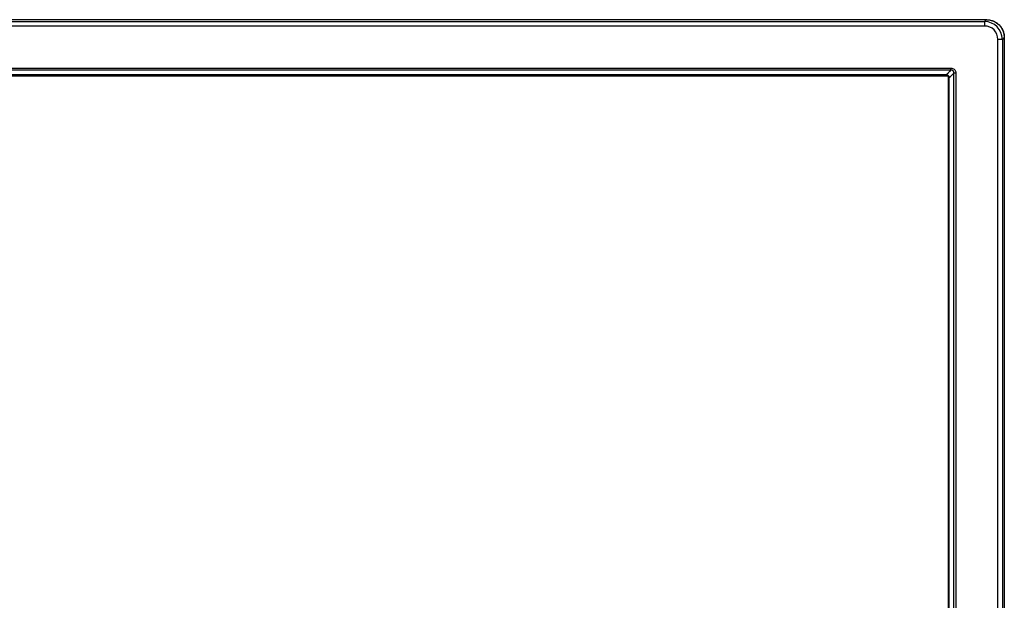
# Model space of a CAD drawing. Header units: centimetres. Extents: x 74448 to 96987, y -37016 to -10817.
# Tile 56 of 174: x 81305 to 81350, y -36647 to -36621. Entities that reach past the tile are written whole.
import ezdxf

# ---------------------------------------------------------------- set-up
doc = ezdxf.new("R2010")
doc.units = ezdxf.units.CM
doc.header["$LTSCALE"] = 0.02
doc.layers.get('0').update_dxf_attribs({"color": 8, "lineweight": 13})
doc.layers.add('CCTV', color=7, linetype='Continuous', lineweight=25)

# ---------------------------------------------------------------- blocks, each defined once
blk = doc.blocks.new('AAT_LCD')
at = {"linetype": 'Continuous'}
for p, q in [((21.5, 1410.5, -1912.3), (1832.5, 1410.5, -1912.3)), ((21.6, 1410.5, -1912.3), (1832.4, 1410.5, -1912.3)), ((23.9, 1408.1, -1912.3), (1830.1, 1408.1, -1912.3)), ((1830.1, 1402.7, -1912.3), (23.9, 1402.7, -1912.3)), ((1830.1, 1408.1, -1912.3), (1832.4, 1410.5, -1912.3)), ((1830.1, 1408.1, -1912.3), (1830.1, 1402.7, -1912.3)), ((1832.4, 1410.5, -1912.3), (1832.5, 1410.5, -1912.3)), ((1832.4, 1410.5, -1912.3), (1832.5, 1410.5, -1912.3)), ((1832.4, 1410.5, -1912.3), (1832.5, 1410.5, -1912.3)), ((1854, 1388.9, -1912.3), (1851.7, 1386.6, -1912.3)), ((1854, 1388.9, -1912.3), (1854, 294.4, -1912.3)), ((1854, 1388.9, -1912.3), (1854, 294.4, -1912.3)), ((1846.3, 296.8, -1912.3), (1846.3, 1386.6, -1912.3)), ((1851.7, 1386.6, -1912.3), (1846.3, 1386.6, -1912.3)), ((1851.7, 1386.6, -1912.3), (1851.7, 296.8, -1912.3)), ((64.9, 1351.7, -1912.3), (1789.1, 1351.7, -1912.3)), ((1789.1, 1349.1, -1912.3), (64.9, 1349.1, -1912.3)), ((68, 1342.4, -1912.3), (1786, 1342.4, -1912.3)), ((1786, 1342.4, -1912.3), (68, 1342.4, -1912.3)), ((1783.5, 1343.5, -1912.3), (70.5, 1343.5, -1912.3)), ((1786, 1342.4, -1912.3), (1786, 375.1, -1912.3)), ((1786, 375.1, -1912.3), (1786, 1342.4, -1912.3)), ((1787.1, 377.6, -1912.3), (1787.1, 1339.9, -1912.3)), ((1789.1, 1349.1, -1912.3), (1789.1, 1351.7, -1912.3)), ((1792.7, 372, -1912.3), (1792.7, 1345.5, -1912.3)), ((1795.2, 1345.5, -1912.3), (1792.7, 1345.5, -1912.3)), ((1795.2, 1345.5, -1912.3), (1795.2, 372, -1912.3))]:
    blk.add_line(p, q, dxfattribs=at)
for major_axis, ratio in [((15.3, 15.3), 0.998133), ((11.5, 11.5), 0.99628)]:
    blk.add_ellipse((1830, 1386.5, -1912.3), major_axis=major_axis, ratio=ratio, start_param=5.499651, end_param=7.06672, dxfattribs=at)
at = {"linetype": 'Continuous', "extrusion": (0, 0, -1)}
blk.add_ellipse((1832.4, 1388.8, -1912.3), major_axis=(15.3, 15.3), ratio=0.99628, start_param=5.499651, end_param=7.06672, dxfattribs=at)
at = {"linetype": 'Continuous'}
for points, knots in [([(1832.5, 1410.5, -1912.3), (1833.3, 1410.4, -1912.3), (1834.9, 1410.4, -1912.3), (1837.9, 1409.9, -1912.3), (1841.3, 1408.7, -1912.3), (1844.8, 1406.7, -1912.3), (1847.8, 1404.2, -1912.3), (1850.3, 1401.3, -1912.3), (1852.3, 1397.8, -1912.3), (1853.4, 1394.4, -1912.3), (1853.9, 1391.4, -1912.3), (1854, 1389.8, -1912.3), (1854, 1388.9, -1912.3)], [0, 0, 0, 0, 0.071637, 0.143056, 0.270194, 0.387468, 0.5, 0.612532, 0.729806, 0.856944, 0.928362, 1, 1, 1, 1]), ([(1789.1, 1351.7, -1912.3), (1789.8, 1351.7, -1912.3), (1790.5, 1351.5, -1912.3), (1791.9, 1351.1, -1912.3), (1792.5, 1350.7, -1912.3), (1793.6, 1349.9, -1912.3), (1794, 1349.3, -1912.3), (1794.7, 1348.2, -1912.3), (1795, 1347.6, -1912.3), (1795.2, 1346.5, -1912.3), (1795.2, 1346, -1912.3), (1795.2, 1345.5, -1912.3)], [0, 0, 0, 0, 0.219306, 0.219306, 0.4394, 0.4394, 0.649042, 0.649042, 0.854869, 0.854869, 1, 1, 1, 1]), ([(1792.7, 1345.5, -1912.3), (1792.7, 1345.5, -1912.3), (1792.7, 1345.5, -1912.3), (1792.8, 1345.8, -1912.3), (1792.8, 1346.1, -1912.3), (1792.7, 1346.8, -1912.3), (1792.6, 1347.2, -1912.3), (1792.2, 1347.9, -1912.3), (1792, 1348.1, -1912.3), (1791.7, 1348.4, -1912.3), (1791.7, 1348.5, -1912.3), (1791.3, 1348.7, -1912.3), (1791, 1348.9, -1912.3), (1790.6, 1349, -1912.3), (1790.5, 1349.1, -1912.3), (1790, 1349.2, -1912.3), (1789.5, 1349.2, -1912.3), (1789.1, 1349.1, -1912.3), (1789.1, 1349.1, -1912.3), (1789.1, 1349.1, -1912.3)], [0, 0, 0, 0, 0.000036, 0.000036, 0.148742, 0.148742, 0.354503, 0.354503, 0.514305, 0.514305, 0.559382, 0.559382, 0.739793, 0.739793, 0.776324, 0.776324, 0.999964, 0.999964, 1, 1, 1, 1])]:
    blk.add_open_spline(points, degree=3, knots=knots, dxfattribs=at)
for points in [[(1789.1, 1349.1, -1912.3), (1783.5, 1343.5, -1912.3)], [(1787.1, 1339.9, -1912.3), (1792.7, 1345.5, -1912.3)]]:
    blk.add_open_spline(points, degree=1, dxfattribs=at)
blk.add_rational_spline([(1783.5, 1343.5, -1912.3), (1787.1, 1343.5, -1912.3), (1787.1, 1339.9, -1912.3)], [1.07401701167, 0.759444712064, 1.07401701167], degree=2, dxfattribs=at)

msp = doc.modelspace()

# ---------------------------------------------------------------- block references
at = {"layer": 'CCTV', "xscale": 0.03701143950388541, "yscale": 0.03701143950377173, "zscale": 0.03701143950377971}
msp.add_blockref('AAT_LCD', (81281.016, -36673.199, 70.776), dxfattribs=at)

doc.saveas('drawing.dxf')
